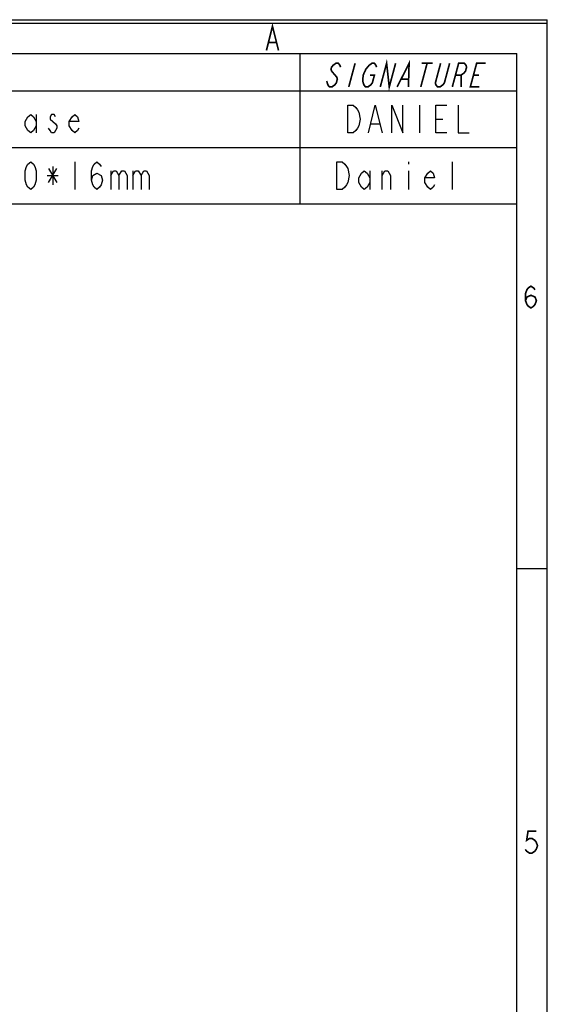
# Model space of a CAD drawing. Header units: millimetres. Extents: x 0 to 420, y 0 to 297.
# Tile 29 of 29: x 372 to 420, y 208 to 297. Entities that reach past the tile are written whole.
import ezdxf

# ---------------------------------------------------------------- set-up
doc = ezdxf.new("R2010")
doc.units = ezdxf.units.MM
doc.header["$LTSCALE"] = 23.1
doc.layers.get('0').update_dxf_attribs({"linetype": 'CONTINUOUS'})

msp = doc.modelspace()

# ---------------------------------------------------------------- linework, layer by layer
at = {"color": 7, "linetype": 'CONTINUOUS', "true_color": 0xf5f5f5}
for p, q in [((0, 297), (420, 297)), ((0.038, 296.671), (419.978, 296.671)), ((419.978, 0.358), (419.978, 296.671)), ((420, 0), (420, 297)), ((2.782, 293.928), (417.234, 293.928)), ((397.574, 293.928), (397.574, 280.32)), ((417.234, 3.102), (417.234, 293.928)), ((248.092, 290.551), (417.234, 290.551)), ((408.404, 289.243), (408.404, 286.743)), ((373.665, 288.41), (373.665, 286.743)), ((404.029, 287.577), (404.779, 287.577)), ((409.904, 287.993), (410.529, 287.993)), ((248.092, 285.435), (417.234, 285.435)), ((407.404, 284.128), (407.404, 283.919)), ((411.404, 281.628), (411.404, 284.128)), ((403.904, 283.294), (403.904, 281.628)), ((405.029, 281.628), (405.029, 283.294)), ((407.404, 283.294), (407.404, 281.628)), ((248.092, 280.32), (417.234, 280.32)), ((417.234, 247.286), (419.978, 247.286))]:
    msp.add_line(p, q, dxfattribs=at)
at = {"color": 7, "linetype": 'CONTINUOUS', "true_color": 0xfffff2}
for p, q in [((375.165, 283.711), (375.165, 282.044)), ((377.165, 284.128), (377.165, 281.628)), ((374.665, 282.878), (375.665, 282.878)), ((374.79, 283.503), (375.54, 282.253)), ((374.79, 282.253), (375.54, 283.503)), ((380.415, 283.294), (380.415, 281.628)), ((382.415, 283.294), (382.415, 281.628))]:
    msp.add_line(p, q, dxfattribs=at)
at = {"color": 7, "linetype": 'CONTINUOUS', "true_color": 0xf5f5f5, "const_width": 0.15}
for points in [[(394.534, 294.214), (395.083, 296.409), (395.632, 294.214)], [(394.754, 294.945), (395.412, 294.945)], [(401.253, 292.696), (401.199, 292.875), (401.043, 293.054), (400.839, 293.054), (400.587, 292.875), (400.437, 292.696), (400.389, 292.517), (400.443, 292.338)], [(402.574, 293.054), (401.998, 290.906)], [(403.918, 291.98), (404.326, 291.98), (404.134, 291.264), (403.984, 291.085), (403.732, 290.906), (403.528, 290.906), (403.372, 291.085), (403.318, 291.264), (403.264, 291.443), (403.306, 291.98), (403.552, 292.517), (403.852, 292.875)], [(403.852, 292.875), (404.104, 293.054), (404.308, 293.054), (404.464, 292.875), (404.518, 292.696)], [(404.855, 290.906), (405.431, 293.054), (405.671, 290.906), (406.247, 293.054)], [(406.385, 290.906), (407.471, 293.054), (407.406, 290.906)], [(409.104, 293.054), (408.528, 290.906)], [(408.594, 293.054), (409.614, 293.054)], [(411.144, 293.054), (410.665, 291.264), (410.515, 291.085), (410.263, 290.906), (410.059, 290.906), (409.902, 291.085), (409.848, 291.264), (410.328, 293.054)], [(411.385, 290.906), (411.961, 293.054), (412.471, 293.054), (412.627, 292.875), (412.681, 292.696), (412.585, 292.338), (412.435, 292.159), (412.183, 291.98), (411.673, 291.98)], [(413.834, 290.906), (413.018, 290.906), (413.593, 293.054), (414.41, 293.054)], [(400.443, 292.338), (400.911, 291.801), (400.965, 291.622), (400.869, 291.264), (400.719, 291.085), (400.467, 290.906), (400.263, 290.906), (400.107, 291.085), (400.053, 291.264), (399.999, 291.443)], [(412.183, 291.98), (412.201, 290.906)], [(413.305, 291.98), (413.816, 291.98)], [(406.781, 291.622), (407.393, 291.622)], [(418.024, 271.539), (418.148, 271.869), (418.518, 272.033), (418.889, 271.869), (419.012, 271.539), (418.889, 271.21), (418.765, 271.046), (418.518, 270.881), (418.271, 271.046), (418.148, 271.21), (418.024, 271.539), (418.024, 272.198), (418.148, 272.527), (418.271, 272.692), (418.518, 272.856), (418.765, 272.692), (418.889, 272.527)], [(418.991, 223.471), (418.25, 223.471), (418.127, 222.648), (418.373, 222.812), (418.62, 222.812), (418.867, 222.648), (418.991, 222.483), (419.114, 222.154), (418.991, 221.825), (418.867, 221.66), (418.62, 221.495), (418.373, 221.495), (418.127, 221.66), (418.003, 221.825)]]:
    msp.add_lwpolyline(points, dxfattribs=at)
at = {"color": 7, "linetype": 'CONTINUOUS', "true_color": 0xf5f5f5}
for points in [[(401.904, 289.243), (402.404, 289.243), (402.654, 289.035), (402.779, 288.827), (402.904, 288.618), (403.029, 287.993), (402.904, 287.368), (402.779, 287.16), (402.654, 286.952), (402.404, 286.743), (401.904, 286.743), (401.904, 289.243)], [(403.779, 286.743), (404.404, 289.243), (405.029, 286.743)], [(405.904, 286.743), (405.904, 289.243), (406.904, 286.743), (406.904, 289.243)], [(410.904, 286.743), (409.904, 286.743), (409.904, 289.243), (410.904, 289.243)], [(411.904, 289.243), (411.904, 286.743), (412.904, 286.743)], [(373.665, 287.368), (373.415, 286.952), (373.165, 286.743), (372.915, 286.952), (372.665, 287.368), (372.665, 287.785), (372.915, 288.202), (373.165, 288.41), (373.415, 288.202), (373.665, 287.785)], [(375.415, 288.202), (375.29, 288.41), (375.04, 288.41), (374.915, 288.202), (374.915, 287.993), (375.165, 287.785), (375.415, 287.577), (375.54, 287.368), (375.54, 287.16), (375.415, 286.952), (375.29, 286.743), (375.04, 286.743), (374.915, 286.952), (374.79, 287.16)], [(377.54, 287.16), (377.415, 286.952), (377.165, 286.743), (376.915, 286.952), (376.665, 287.368), (376.665, 287.785), (376.915, 288.202), (377.165, 288.41), (377.415, 288.202), (377.54, 287.785), (376.665, 287.785)], [(400.904, 284.128), (401.404, 284.128), (401.654, 283.919), (401.779, 283.711), (401.904, 283.503), (402.029, 282.878), (401.904, 282.253), (401.779, 282.044), (401.654, 281.836), (401.404, 281.628), (400.904, 281.628), (400.904, 284.128)], [(403.904, 282.253), (403.654, 281.836), (403.404, 281.628), (403.154, 281.836), (402.904, 282.253), (402.904, 282.669), (403.154, 283.086), (403.404, 283.294), (403.654, 283.086), (403.904, 282.669)], [(405.029, 282.878), (405.279, 283.294), (405.529, 283.294), (405.779, 282.878), (405.779, 281.628)], [(409.779, 282.044), (409.654, 281.836), (409.404, 281.628), (409.154, 281.836), (408.904, 282.253), (408.904, 282.669), (409.154, 283.086), (409.404, 283.294), (409.654, 283.086), (409.779, 282.669), (408.904, 282.669)]]:
    msp.add_lwpolyline(points, dxfattribs=at)
at = {"color": 7, "linetype": 'CONTINUOUS', "true_color": 0xfffff2}
for points in [[(373.165, 281.628), (372.915, 281.836), (372.79, 282.044), (372.665, 282.461), (372.665, 283.294), (372.79, 283.711), (372.915, 283.919), (373.165, 284.128), (373.415, 283.919), (373.54, 283.711), (373.665, 283.294), (373.665, 282.461), (373.54, 282.044), (373.415, 281.836), (373.165, 281.628)], [(378.665, 282.461), (378.79, 282.878), (379.165, 283.086), (379.54, 282.878), (379.665, 282.461), (379.54, 282.044), (379.415, 281.836), (379.165, 281.628), (378.915, 281.836), (378.79, 282.044), (378.665, 282.461), (378.665, 283.294), (378.79, 283.711), (378.915, 283.919), (379.165, 284.128), (379.415, 283.919), (379.54, 283.711)], [(380.415, 282.878), (380.665, 283.294), (380.915, 283.294), (381.165, 282.878), (381.165, 281.628)], [(381.165, 282.878), (381.415, 283.294), (381.665, 283.294), (381.915, 282.878), (381.915, 281.628)], [(382.415, 282.878), (382.665, 283.294), (382.915, 283.294), (383.165, 282.878), (383.165, 281.628)], [(383.165, 282.878), (383.415, 283.294), (383.665, 283.294), (383.915, 282.878), (383.915, 281.628)]]:
    msp.add_lwpolyline(points, dxfattribs=at)

doc.saveas('drawing.dxf')
